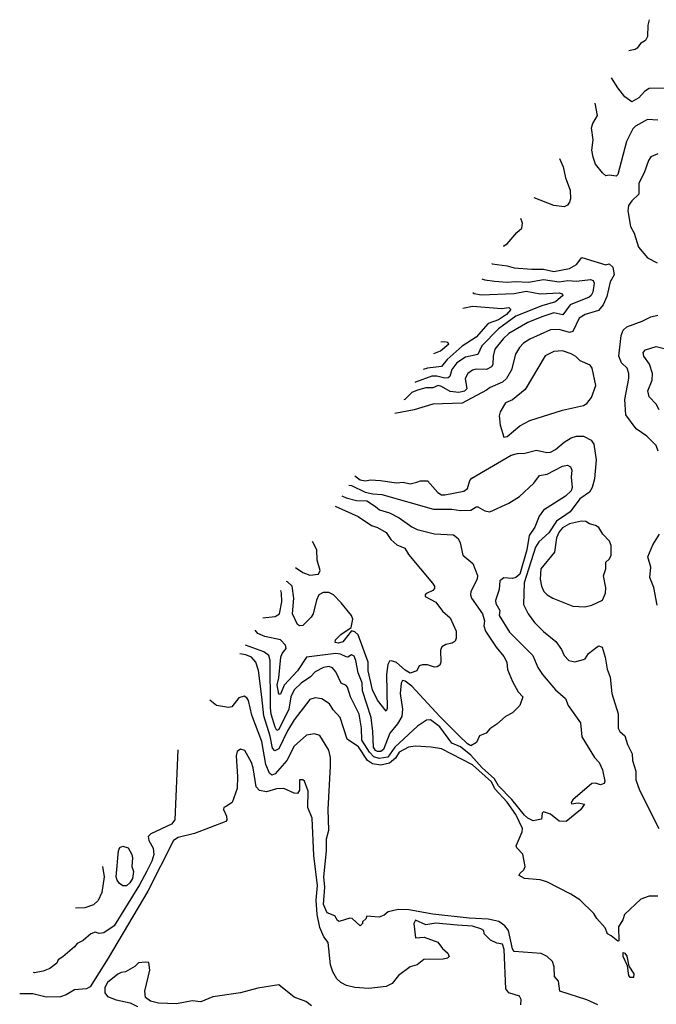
# Model space of a CAD drawing. Extents: x 1246230 to 1426786, y 660032 to 763141.
# Tile 224 of 256: x 1294109 to 1297787, y 735328 to 741020. Entities that reach past the tile are written whole.
import ezdxf

# ---------------------------------------------------------------- set-up
doc = ezdxf.new("R2010")
doc.units = 0

msp = doc.modelspace()

# ---------------------------------------------------------------- linework, layer by layer
at = {"layer": '0CON10XD'}
for points in [[(1297744.7, 741019.6), (1297738.3, 740988.3), (1297736.6, 740923.4), (1297725, 740900), (1297695, 740882), (1297676.9, 740855), (1297665, 740848.2), (1297635, 740842.1), (1297628.2, 740838.9)], [(1297875, 740624.4), (1297745, 740622.6), (1297718.5, 740605), (1297685, 740568.8), (1297645, 740544.2), (1297605, 740574.2), (1297564.8, 740624.8), (1297527.3, 740682.6)], [(1297795, 740438.5), (1297735, 740442.1), (1297666.9, 740405), (1297650.5, 740389.5), (1297615.3, 740315), (1297565, 740124), (1297555, 740116), (1297515, 740120), (1297495, 740116.2), (1297475, 740133.8), (1297435.3, 740185.3), (1297421.8, 740225), (1297414.5, 740265.5), (1297421.5, 740325), (1297413.1, 740395), (1297419.6, 740420.4), (1297446.4, 740465), (1297432.9, 740536.3)], [(1297795.6, 740244.4), (1297755, 740226.2), (1297740.6, 740205), (1297716.9, 740135), (1297685.9, 740075), (1297685, 740010.8), (1297645, 739972.5), (1297625.7, 739945), (1297622.2, 739915), (1297637.8, 739825), (1297659.4, 739785), (1297684.1, 739704.1), (1297735, 739642.9), (1297791.2, 739615)], [(1297227.3, 740217.4), (1297248.8, 740168.8), (1297262.7, 740105), (1297288, 740035), (1297291.5, 739985), (1297285, 739964.2), (1297273.4, 739946.6), (1297255, 739937.9), (1297195, 739944.8), (1297080.1, 739989.3)], [(1296902, 739713.3), (1296905, 739712.5), (1296925, 739723.5), (1296980.2, 739789.8), (1297010.6, 739815), (1297013.3, 739843.3), (1297003.2, 739870)], [(1296835.5, 739610.2), (1296838.7, 739608.7), (1296925, 739597.5), (1296965, 739585.5), (1297067.4, 739577.4), (1297135, 739577.5), (1297195, 739563.2), (1297285, 739581.5), (1297325.3, 739604.7), (1297355.9, 739644.1), (1297495, 739603.3), (1297515, 739608), (1297535, 739590), (1297543.8, 739545), (1297519.4, 739505), (1297499.9, 739420.1), (1297479, 739371), (1297452.1, 739337.9), (1297375, 739315.8), (1297341.2, 739295), (1297303.6, 739216.4), (1297285, 739211.6), (1297225, 739227.9), (1297175, 739226.3), (1297056.4, 739173.6), (1297019.9, 739150.1), (1296995.4, 739125), (1296973.8, 739086.2), (1296950.9, 738995), (1296920.7, 738945), (1296897.5, 738925), (1296826.7, 738893.3), (1296805, 738877.7), (1296665, 738803.8), (1296495, 738797.9), (1296388.1, 738765), (1296276.1, 738742.9)], [(1296778.8, 739522.3), (1296795, 739515.8), (1296851.7, 739508.3), (1296925, 739501.6), (1296973.2, 739506.8), (1297047.5, 739502.5), (1297135, 739517.8), (1297225, 739503.4), (1297275, 739511.4), (1297325, 739509), (1297407.2, 739517.2), (1297421.4, 739511.4), (1297427, 739497), (1297420.3, 739445), (1297411.1, 739425), (1297398.8, 739415), (1297289, 739371), (1297246.4, 739313.6), (1297195, 739325.2), (1297125, 739302.6), (1297045, 739269.6), (1296935.3, 739205), (1296901.7, 739175), (1296854.2, 739115), (1296843.2, 739075), (1296842.9, 739027.1), (1296835, 739012.5), (1296805, 738997.7), (1296745, 738998.8), (1296725, 738993.4), (1296697.9, 738975), (1296682, 738945), (1296692.4, 738885), (1296678, 738872), (1296645, 738864.2), (1296595, 738871), (1296545, 738900), (1296525.5, 738904.5), (1296495, 738891.1), (1296455, 738891.2), (1296407.3, 738877.3), (1296375, 738864.5), (1296333.1, 738825), (1296327.2, 738822.1)], [(1296727.4, 739442.5), (1296735, 739437), (1296775, 739429), (1296965, 739436.7), (1297035, 739449.8), (1297115, 739434), (1297225, 739440.7), (1297243.1, 739435), (1297246, 739425), (1297205, 739387.9), (1297124.7, 739365.3), (1296975, 739305.3), (1296875, 739233.6), (1296777.9, 739135), (1296756.1, 739083.9), (1296685, 739069), (1296635, 739035.2), (1296605, 738996.7), (1296592.8, 738957.2), (1296585, 738949.3), (1296565, 738947.4), (1296519.1, 738959.1), (1296490.3, 738959.7), (1296395, 738923.5), (1296391.4, 738921.7)], [(1296669.6, 739352.9), (1296725, 739363.2), (1296895, 739350.8), (1296935.3, 739355.3), (1296946.9, 739345), (1296920.4, 739315), (1296875, 739285.6), (1296815, 739263.8), (1296745.9, 739185), (1296665, 739132.6), (1296577.9, 739055), (1296545.1, 739014.9), (1296465, 739005.9), (1296439.8, 738996.7)], [(1297797.3, 738525), (1297785, 738558.8), (1297732.4, 738612.4), (1297670, 738655), (1297610.5, 738735), (1297605.3, 738825), (1297627.7, 738945), (1297626.9, 738975), (1297618.8, 739005), (1297585, 739036.9), (1297570, 739075), (1297583.6, 739195), (1297595.7, 739225), (1297615.5, 739244.5), (1297705, 739277.8), (1297755, 739302), (1297795, 739310.8)], [(1296500.3, 739090.5), (1296539.6, 739105), (1296588.6, 739145), (1296582.7, 739152.7), (1296565, 739156.9), (1296542.2, 739155.4)], [(1296905, 738606), (1296925, 738609.6), (1296998.4, 738671.6), (1297055, 738703.5), (1297245, 738762.3), (1297365, 738790), (1297385, 738801.4), (1297412.7, 738835), (1297437.5, 738905), (1297416, 739005), (1297405, 739023.3), (1297347, 739047), (1297322.2, 739072.2), (1297295, 739087.7), (1297245, 739105.4), (1297195, 739102.3), (1297143.6, 739076.4), (1297028.6, 738881.4), (1296955, 738822.5), (1296915, 738805.8), (1296885, 738753.8), (1296879.4, 738730.6), (1296883.8, 738675), (1296905, 738606)], [(1297803.1, 738765), (1297785, 738796.5), (1297745, 738840), (1297737.3, 738875), (1297762, 738935), (1297764.7, 738975), (1297748, 739028), (1297713.9, 739075), (1297710, 739095), (1297725, 739111.4), (1297785, 739130.4), (1297855, 739112.5)], [(1296044.5, 738383.8), (1296075, 738360.3), (1296105.8, 738354.2), (1296135, 738360), (1296193.6, 738356.4), (1296285, 738343.3), (1296325, 738345.6), (1296363.8, 738336.2), (1296402.8, 738347.2), (1296425, 738354.2), (1296465, 738353.1), (1296525, 738285.9), (1296545, 738272.8), (1296565, 738272.2), (1296674, 738295), (1296695, 738309.1), (1296708.7, 738355), (1296720.7, 738369.3), (1296948.5, 738501.5), (1296985, 738512.9), (1297027, 738513), (1297095, 738531.2), (1297155, 738517.9), (1297175, 738519.6), (1297205, 738534.5), (1297253.4, 738576.6), (1297295, 738602.4), (1297325, 738612.9), (1297365, 738612.4), (1297409.8, 738589.8), (1297425.3, 738565.3), (1297439.2, 738475), (1297428.9, 738365), (1297415.4, 738315), (1297401.5, 738288.5), (1297345, 738249.7), (1297288.9, 738175), (1297263.4, 738156.6), (1297209.8, 738120.2), (1297165, 738054.1), (1297108.4, 738001.6), (1297088.8, 737971.2), (1297023.7, 737763.7), (1297018.9, 737638.9), (1297046.7, 737585), (1297083.3, 737535), (1297134, 737484), (1297205.2, 737425.2), (1297239.4, 737379.4), (1297255, 737344), (1297281.2, 737315), (1297315, 737307.9), (1297365, 737320.9), (1297375, 737325.7), (1297395.5, 737355), (1297445, 737394.5), (1297455, 737400), (1297473.1, 737393.1), (1297491.5, 737335), (1297503.2, 737265), (1297519.8, 737219.8), (1297529.3, 737125), (1297566.3, 737006.3), (1297567.1, 736925), (1297575.8, 736905), (1297605, 736880), (1297620.3, 736830.3), (1297647.5, 736775), (1297648.3, 736738.3), (1297669.2, 736675), (1297667.8, 736625), (1297689.1, 736565), (1297801.5, 736345)], [(1296009.6, 738329.7), (1296025, 738326.3), (1296105, 738288.4), (1296148.3, 738278.2), (1296200, 738275), (1296499.6, 738189.6), (1296605, 738190.7), (1296655, 738181.8), (1296715, 738184.6), (1296745, 738204.4), (1296755, 738204.6), (1296795, 738180.4), (1296825, 738175.2), (1296934.4, 738225.6), (1296996.6, 738263.4), (1297079.9, 738340.1), (1297112, 738385), (1297156.8, 738393.2), (1297245, 738438.2), (1297274.4, 738444.4), (1297290, 738435), (1297297.8, 738415), (1297294.2, 738375), (1297300, 738315), (1297295, 738296.2), (1297262.9, 738265), (1297135, 738184.4), (1297110.7, 738149.3), (1297085.6, 738085.6), (1297051.2, 738038.8), (1297037.6, 737955), (1296998.6, 737815), (1296975, 737794.7), (1296955, 737789.9), (1296905, 737793), (1296882, 737775), (1296878.2, 737725), (1296858.1, 737661.9), (1296860, 737645), (1296882, 737605), (1296878.2, 737575), (1296938.5, 737478.5), (1297072.5, 737345), (1297102.8, 737275), (1297129.4, 737235), (1297205, 737146.8), (1297262, 737095), (1297276.8, 737055), (1297349.4, 736955), (1297355.7, 736875), (1297430, 736755), (1297457.3, 736725), (1297475.7, 736684.3), (1297488.8, 736618.8), (1297485.8, 736605), (1297465, 736596.6), (1297435, 736607.3), (1297415, 736605.2), (1297305, 736509.4), (1297294.5, 736495), (1297296.7, 736486.7), (1297335, 736492), (1297372.5, 736485), (1297348.3, 736451.7), (1297265, 736385.5), (1297225, 736386.7), (1297175, 736426.9), (1297135, 736440), (1297126.7, 736433.3), (1297122.5, 736397.5), (1297075, 736388.8), (1297045, 736403.7), (1297025, 736421.7), (1296951.4, 736511.4), (1296875, 736590.4), (1296851, 736631), (1296781, 736695), (1296715, 736767.8), (1296655, 736816), (1296605, 736837.5), (1296535, 736931.8), (1296482.1, 736972.1), (1296459.4, 736970.6), (1296406.7, 736935), (1296275.2, 736814.8), (1296235, 736757.1), (1296185, 736749.9), (1296155, 736758.4), (1296128.9, 736785), (1296085.5, 736855), (1296084.3, 736925), (1296069, 737005), (1296020.2, 737105), (1296002.2, 737162.2), (1295995, 737171.9), (1295965, 737184.5), (1295935, 737250.6), (1295915, 737272.9), (1295895, 737281.1), (1295864, 737275), (1295815, 737249.5), (1295788.9, 737221.1), (1295735, 737184.3), (1295695, 737146.6), (1295675, 737105.6), (1295662.6, 737035), (1295605, 736916.1), (1295595, 736910.4), (1295585, 736930.5), (1295561, 737005), (1295557.5, 737042.5), (1295556.2, 737315), (1295547.7, 737345), (1295518.4, 737365), (1295412.5, 737404.1)], [(1295969.5, 738267.7), (1295995, 738256.2), (1296055, 738240.7), (1296115, 738239), (1296164.7, 738205), (1296186.8, 738186.8), (1296245, 738169.3), (1296300.8, 738140.8), (1296375, 738087.3), (1296405, 738072.7), (1296505, 738046.9), (1296615, 738040.9), (1296641.2, 738021.2), (1296653.8, 737995), (1296669.4, 737925), (1296726.8, 737876.8), (1296753.9, 737806.1), (1296751.1, 737785), (1296715, 737713.8), (1296712.7, 737695), (1296719.3, 737675), (1296782, 737585), (1296794, 737545), (1296790.6, 737515), (1296800.4, 737485), (1296862.1, 737392.1), (1296905, 737339.5), (1296922.9, 737305), (1296926.7, 737263.3), (1296955.7, 737195), (1296988.1, 737135), (1297015.8, 737105), (1296998.1, 737055), (1296955, 737012.2), (1296915, 736992.2), (1296865, 736946.9), (1296825, 736921.2), (1296804.1, 736895.9), (1296765, 736880), (1296747.7, 736842.3), (1296715, 736823.1), (1296695, 736834.2), (1296645, 736881), (1296535, 736992.1), (1296375, 737167.4), (1296335, 737196.1), (1296320.1, 737199.9), (1296311.6, 737185), (1296306.7, 737125), (1296320.8, 737035), (1296317.3, 736992.7), (1296291.4, 736948.6), (1296247.8, 736895), (1296209.8, 736800.2), (1296195, 736790.1), (1296175, 736790.2), (1296164.2, 736795), (1296152.1, 736815), (1296149.3, 736905), (1296139.3, 736985), (1296089.4, 737139.4), (1296086.6, 737186.6), (1296063.9, 737245), (1296050.9, 737315), (1296040.2, 737340.2), (1296025, 737347.8), (1296005, 737335.3), (1295995, 737336.3), (1295962.3, 737352.3), (1295935, 737356.7), (1295765, 737334.3), (1295713.7, 737256.3), (1295636.2, 737173.8), (1295615, 737120), (1295605, 737120), (1295596.2, 737175), (1295606.3, 737215), (1295618.1, 737335), (1295624.5, 737355.5), (1295648.6, 737385), (1295644.4, 737405), (1295615.4, 737435.4), (1295525, 737454.3), (1295485, 737472.4), (1295468.4, 737490.7)], [(1295931.2, 738208.2), (1296065, 738148.4), (1296140.3, 738095), (1296175, 738083.9), (1296225.6, 738055), (1296252.9, 738015), (1296286.9, 737985), (1296334.5, 737964.5), (1296355, 737928), (1296493.4, 737763.4), (1296504.8, 737745), (1296505, 737732.2), (1296495, 737720.8), (1296462.5, 737705), (1296452, 737695), (1296452, 737685), (1296512, 737652), (1296550.4, 737600.4), (1296595, 737562), (1296630, 737485), (1296630.6, 737445), (1296625, 737426.7), (1296608, 737415), (1296571.5, 737408.5), (1296547.3, 737395), (1296539.6, 737375), (1296542.5, 737305), (1296535, 737288.8), (1296520.5, 737279.5), (1296505, 737277.5), (1296465, 737290.8), (1296435, 737291.2), (1296416.1, 737283.9), (1296402.5, 737255), (1296365, 737243.1), (1296335, 737258.7), (1296285, 737303.5), (1296255.9, 737314.1), (1296245, 737310.8), (1296235, 737292.5), (1296227.1, 737235), (1296231.7, 737038.3), (1296225, 737022.5), (1296175, 737085.5), (1296146.7, 737146.7), (1296122.5, 737255), (1296122.2, 737305), (1296063.9, 737463.9), (1296045, 737481.5), (1296025, 737486.2), (1295975, 737424.1), (1295950, 737415), (1295930.3, 737420.3), (1295932.7, 737435), (1295963.2, 737465), (1296024.1, 737505.9), (1296033.7, 737555), (1296025.3, 737575.3), (1295965, 737648.5), (1295921.6, 737695), (1295895, 737708.5), (1295862.1, 737707.9), (1295836.8, 737695), (1295822.5, 737665), (1295804, 737585), (1295793.4, 737565), (1295745, 737518.1), (1295726, 737516), (1295713, 737523), (1295684.6, 737585), (1295692.4, 737675), (1295682.4, 737745), (1295655, 737771.1), (1295650.1, 737772.5)], [(1297374.5, 737625.5), (1297415, 737634.4), (1297475, 737663.8), (1297494, 737705), (1297495.8, 737735), (1297482, 737805), (1297495.8, 737845), (1297495.8, 737884.2), (1297515, 737902), (1297525, 737922.5), (1297525, 737980), (1297515.7, 738005), (1297478, 738045), (1297454.3, 738084.3), (1297435, 738096.2), (1297400, 738105), (1297379.4, 738119.4), (1297355, 738120), (1297284.3, 738105), (1297245, 738082), (1297225, 738059.7), (1297210.3, 738025), (1297198, 737942), (1297119.1, 737845), (1297115.7, 737785.7), (1297124, 737745), (1297137.5, 737715), (1297156.7, 737695), (1297189.2, 737675), (1297305, 737630.4), (1297374.5, 737625.5)], [(1297771.7, 737738.3), (1297749.5, 737795), (1297754.5, 737855), (1297737.1, 737915), (1297767.1, 737985), (1297805.6, 738045)], [(1295701.7, 737852.4), (1295745, 737823.6), (1295785, 737808.1), (1295835.6, 737814.4), (1295844.3, 737835), (1295826.7, 737895), (1295826.2, 737955), (1295799.6, 738004.2)], [(1297792.5, 737635), (1297771.7, 737738.3)], [(1295514, 737561.4), (1295585, 737570.1), (1295609.2, 737585), (1295622.9, 737655), (1295622, 737705), (1295616.6, 737720.5)], [(1297795, 735952.5), (1297745, 735953.8), (1297697.5, 735935), (1297602.3, 735847.7), (1297594, 735816), (1297568.8, 735775), (1297570, 735695), (1297565, 735692.5), (1297525, 735724.2), (1297504.5, 735734.5), (1297490.9, 735770.9), (1297443.2, 735823.2), (1297425, 735853.3), (1297345, 735931.4), (1297293.3, 735965), (1297155, 736035.7), (1297115, 736046.7), (1297025, 736054.4), (1296995, 736072.5), (1296997.5, 736085), (1297021.2, 736105), (1297028.8, 736125), (1297015.9, 736195.9), (1296981.7, 736231.7), (1296976.7, 736245), (1297010.8, 736325), (1297013.9, 736345), (1296974.5, 736425), (1296925, 736496), (1296854, 736574), (1296833.8, 736615), (1296725, 736712.3), (1296545, 736804.6), (1296484.9, 736814.9), (1296395, 736820), (1296355, 736815.1), (1296301.3, 736785), (1296278.9, 736751.1), (1296245, 736721.8), (1296195, 736710.4), (1296147.8, 736717.8), (1296118.3, 736738.3), (1296065.5, 736815.5), (1296000.1, 736860.1), (1295959.6, 736985), (1295919.5, 737029.5), (1295898.5, 737065), (1295853.7, 737093.7), (1295815, 737100), (1295785, 737090), (1295695, 736972.3), (1295655, 736908.4), (1295605.3, 736804.7), (1295582.7, 736792.7), (1295568.8, 736808.8), (1295555, 736878.8), (1295518.5, 736995), (1295507, 737105), (1295488.3, 737258.3), (1295472.4, 737305), (1295446.9, 737335), (1295415, 737349), (1295380.8, 737354.9)], [(1295450.4, 737000.4), (1295430, 737085), (1295420.6, 737100.6), (1295405, 737110), (1295375, 737099.2), (1295335, 737048), (1295315, 737043.1), (1295245, 737055.5), (1295207.4, 737086.1)], [(1297448.8, 735325), (1297385, 735353.8), (1297228.8, 735405), (1297221.7, 735461.7), (1297198.3, 735488.3), (1297196.7, 735545), (1297185.9, 735575.9), (1297156.7, 735605), (1297121.2, 735621.2), (1296965, 735632.5), (1296955, 735649.2), (1296932.2, 735755), (1296912.3, 735782.3), (1296876, 735806), (1296815, 735819.7), (1296705, 735826.6), (1296495, 735849.3), (1296356.6, 735873.4), (1296295, 735875.6), (1296238.1, 735861.9), (1296215, 735842.5), (1296185, 735832.5), (1296113, 735837), (1296110, 735825), (1296090, 735805), (1296090, 735795), (1296075, 735782.5), (1296030, 735825), (1296015, 735826.7), (1295955, 735807.6), (1295945, 735812.5), (1295928.7, 735838.7), (1295885, 735856.4), (1295863.3, 735905), (1295870.7, 736005), (1295866.1, 736065), (1295880.9, 736215), (1295880.8, 736285), (1295894.4, 736335), (1295891.2, 736455), (1295904.8, 736705), (1295903.8, 736755), (1295895, 736797.5), (1295842.4, 736882.4), (1295811.7, 736891.7), (1295765, 736884.5), (1295695, 736820.8), (1295652.4, 736737.6), (1295585, 736660.3), (1295565, 736652.7), (1295551.6, 736665), (1295531.1, 736715), (1295506.6, 736846.6), (1295450.4, 737000.4)], [(1296635.4, 735784.6), (1296513.5, 735796.5), (1296455, 735787.5), (1296395, 735814), (1296385.8, 735795), (1296395, 735712), (1296445, 735716.2), (1296525, 735687.5), (1296550.7, 735650.7), (1296583, 735623), (1296590, 735605), (1296580, 735595), (1296555, 735589.5), (1296442.9, 735587.1), (1296405, 735556), (1296365, 735544.3), (1296297.1, 735495), (1296261.2, 735448.8), (1296225, 735430.8), (1296125, 735418.8), (1296045, 735424.7), (1295996.9, 735436.9), (1295963.3, 735455), (1295940.5, 735475), (1295917.2, 735515), (1295904.7, 735555.3), (1295890, 735685), (1295865, 735718.6), (1295842.9, 735772.9), (1295828.1, 735848.1), (1295820.9, 735929.1), (1295828.7, 736015), (1295807.6, 736187.6), (1295798, 736405), (1295772.9, 736465), (1295775, 736560), (1295755, 736618), (1295745, 736626.5), (1295724.4, 736625), (1295726, 736565), (1295713.8, 736546.2), (1295695, 736547.7), (1295635, 736574.7), (1295592.7, 736572.7), (1295535, 736555.4), (1295493.1, 736563.1), (1295474.2, 736585), (1295457.2, 736695), (1295447.4, 736725), (1295409.5, 736795), (1295385, 736803.5), (1295365, 736790), (1295359.6, 736765), (1295367.7, 736645), (1295364.8, 736575.2), (1295336.5, 736495), (1295304, 736474), (1295287.5, 736465), (1295285.7, 736455), (1295303.8, 736415), (1295306.1, 736393.9), (1295300, 736385), (1295118.8, 736315), (1295025, 736291.7), (1294997.3, 736275), (1294848.1, 735981.9), (1294619.5, 735595), (1294515, 735430), (1294495, 735416.9), (1294425, 735410.9), (1294377.7, 735382.3), (1294345, 735370.5), (1294261.6, 735368.4), (1294185, 735388.5), (1294108.6, 735388.1)], [(1295022.2, 736799), (1295005.6, 736395), (1294985, 736368.9), (1294866.6, 736313.4), (1294851.7, 736298.3), (1294854.2, 736275), (1294880.5, 736230.5), (1294884.3, 736195), (1294871.6, 736155), (1294842.2, 736097.8), (1294800.6, 736019.4), (1294655, 735781.1), (1294595, 735742), (1294568, 735738), (1294545, 735745.8), (1294520, 735735), (1294475, 735696), (1294440, 735680), (1294425, 735660), (1294357.9, 735602.1), (1294330, 735585), (1294323.8, 735565), (1294282, 735535), (1294245, 735519.1), (1294195, 735510.7), (1294189, 735511.9)], [(1294725, 736012.6), (1294705, 736013), (1294685, 736026.8), (1294671.7, 736045), (1294666.8, 736065), (1294678.7, 736215), (1294686.8, 736235), (1294705, 736241.3), (1294735, 736232.5), (1294756, 736195), (1294760.4, 736175), (1294757.3, 736125), (1294765.2, 736095), (1294759.5, 736055), (1294745, 736030.6), (1294725, 736012.6)], [(1294586.3, 736123.8), (1294596.7, 736065), (1294583, 735975), (1294561.7, 735928.3), (1294535, 735903.2), (1294485, 735885.7), (1294430.3, 735883.4)], [(1297003.8, 735325), (1297006.7, 735355), (1296996, 735375), (1296935, 735395.2), (1296916.6, 735416.6), (1296908.3, 735645), (1296898.9, 735675), (1296865, 735681.5), (1296829.5, 735699.5), (1296792.5, 735735), (1296790, 735755), (1296772.5, 735765), (1296725, 735779), (1296635.4, 735784.6)], [(1297635, 735482.5), (1297627.1, 735495), (1297620.7, 735550.7), (1297594.5, 735605), (1297595, 735627.5), (1297605, 735623.8), (1297615.9, 735605.9), (1297628, 735548), (1297656.3, 735505), (1297655, 735483.2), (1297635, 735482.5)], [(1295795, 735320), (1295762.5, 735345), (1295695, 735368.8), (1295605, 735440), (1295485, 735420.8), (1295385, 735394.4), (1295225, 735371.2), (1295155, 735342.5), (1295105, 735347.5), (1295015, 735331.4), (1294910, 735335), (1294865, 735346.7), (1294835, 735367.5), (1294832.5, 735405), (1294861.2, 735525), (1294855, 735570), (1294835, 735572.5), (1294795, 735567.5), (1294773.6, 735546.4), (1294720, 735515), (1294695, 735512.5), (1294675, 735502.5), (1294615, 735453.3), (1294600.5, 735425), (1294600.3, 735395), (1294615, 735372.9), (1294665.4, 735354.6), (1294746.5, 735336.5), (1294790, 735315)]]:
    msp.add_lwpolyline(points, dxfattribs=at)

doc.saveas('drawing.dxf')
